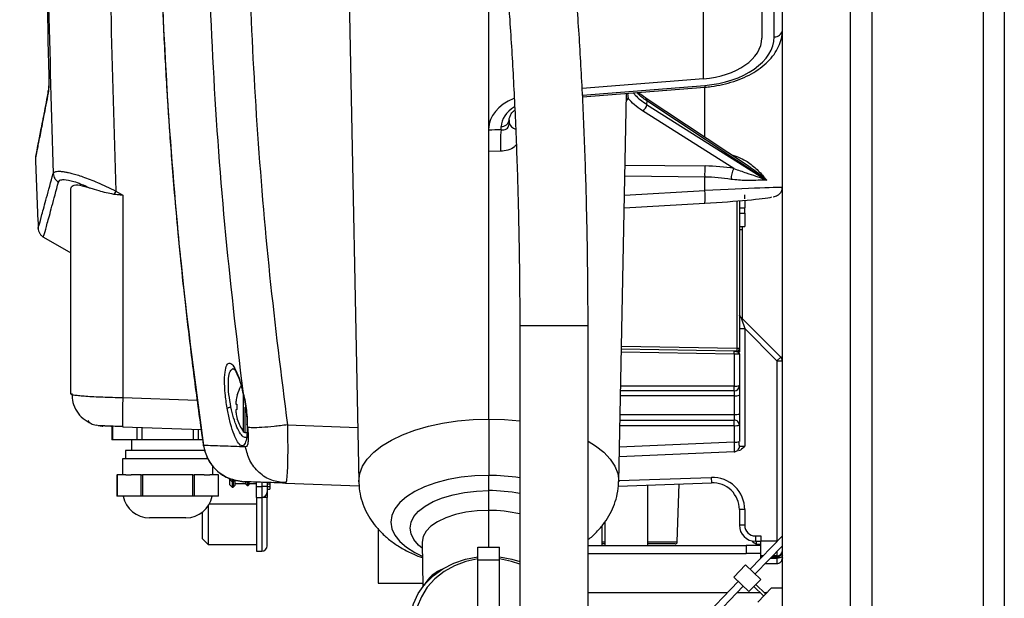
# Model space of a CAD drawing. Header units: inches. Extents: x 0.6 to 33.8, y 0 to 21.7.
# Tile 103 of 210: x 18 to 19.8, y 14.3 to 15.4. Entities that reach past the tile are written whole.
import ezdxf

# ---------------------------------------------------------------- set-up
doc = ezdxf.new("R2010")
doc.units = ezdxf.units.IN
doc.header["$MEASUREMENT"] = 0
doc.layers.add('FORMAT', color=7, linetype='Continuous')
doc.styles.add('SLDTEXTSTYLE3', font='TXT', dxfattribs={"width": 0.75})
doc.dimstyles.new('SLDDIMSTYLE0', dxfattribs={"dimtxt": 0.125, "dimasz": 0.13, "dimexe": 0, "dimexo": 0.0625, "dimgap": 0.03125, "dimtad": 0, "dimtih": 1, "dimtoh": 1, "dimdec": 1, "dimlfac": 4, "dimrnd": 1e-09, "dimzin": 12, "dimdsep": 46, "dimtxsty": 'SLDTEXTSTYLE3', "dimsah": 1, "dimcen": 0.09, "dimadec": 0, "dimazin": 3, "dimtfac": 1, "dimtdec": 1, "dimtofl": 0, "dimtmove": 0, "dimatfit": 3, "dimfxl": 1, "dimfrac": 2, "dimtolj": 1, "dimtzin": 12, "dimarcsym": 0})

# ---------------------------------------------------------------- blocks, each defined once
blk = doc.blocks.new('_D_4')
at = {"layer": 'FORMAT'}
for p, q in [((18.2277, 18.1795), (18.1896, 18.1795)), ((18.1896, 18.1795), (18.1896, 17.9811)), ((18.5048, 18.1795), (18.5429, 18.1795)), ((18.5429, 18.1795), (18.5429, 17.9811)), ((16.9337, 9.6125), (16.9337, 18.1245)), ((19.7988, 17.3901), (19.7988, 18.1245)), ((16.9337, 17.9995), (18.08, 17.9995)), ((19.7988, 17.9995), (18.6525, 17.9995)), ((18.1896, 17.9811), (18.2277, 17.9811)), ((18.5429, 17.9811), (18.5048, 17.9811))]:
    blk.add_line(p, q, dxfattribs=at)
for points in [[(16.9337, 17.9995), (17.0637, 17.9795), (17.0637, 18.0195)], [(19.7988, 17.9995), (19.6688, 18.0195), (19.6688, 17.9795)]]:
    blk.add_solid(points, dxfattribs=at)
at = {"layer": 'FORMAT', "char_height": 0.125, "attachment_point": 1, "style": 'SLDTEXTSTYLE3'}
for s, insert in [('291', (18.2277, 18.1422)), ('11.5', (18.2046, 17.9552))]:
    blk.add_mtext(s, dxfattribs=dict(at, insert=insert))

msp = doc.modelspace()

# ---------------------------------------------------------------- linework, layer by layer
at = {"color": 7, "linetype": 'Continuous'}
for p, q in [((19.5565, 17.3401), (19.5565, 4.5901)), ((19.7598, 17.3401), (19.7598, 4.5901)), ((19.7988, 17.3401), (19.7988, 4.5901)), ((19.3925, 4.9651), (19.3925, 16.9651)), ((19.5175, 4.9651), (19.5175, 16.9651)), ((18.855, 15.1729), (18.855, 15.882)), ((19.2484, 15.2628), (19.2484, 15.8925)), ((18.5965, 15.5666), (18.6172, 14.5251)), ((19.355, 15.3903), (19.355, 15.3373)), ((19.3777, 15.3399), (19.3777, 15.3913)), ((19.2484, 15.2628), (19.0261, 15.2452)), ((19.0267, 15.2332), (19.2504, 15.2509)), ((19.0269, 15.2299), (19.2508, 15.2477)), ((19.2504, 15.1563), (19.2504, 15.2476)), ((19.0929, 14.5251), (19.107, 15.2363)), ((19.1091, 15.2365), (19.1102, 15.2272)), ((19.3308, 15.103), (19.1417, 15.2284)), ((19.1443, 15.2229), (19.1441, 15.2162)), ((19.1441, 15.2162), (19.3634, 15.0776)), ((19.3634, 15.0776), (19.1443, 15.2229)), ((19.3039, 15.0986), (19.1363, 15.2046)), ((18.8777, 15.1694), (18.8777, 15.1755)), ((18.8925, 15.1879), (18.8925, 15.1822)), ((18.855, 15.169), (18.855, 15.1729)), ((18.0256, 15.1216), (18.0252, 15.1163)), ((18.8766, 15.1303), (18.855, 15.1298)), ((18.855, 14.6396), (18.855, 15.1298)), ((19.1044, 15.1047), (19.2509, 15.1033)), ((19.2504, 15.083), (19.104, 15.0844)), ((19.2504, 15.0582), (19.2504, 15.083)), ((19.3634, 15.0776), (19.3634, 15.0776)), ((18.0903, 14.686), (18.0903, 15.0619)), ((18.1724, 15.0574), (18.1687, 15.0513)), ((18.1724, 15.0574), (18.1853, 15.0497)), ((18.1853, 15.0497), (18.1853, 14.6792)), ((19.1033, 15.05), (19.2504, 15.0582)), ((19.3236, 15.043), (19.3236, 15.0507)), ((19.1029, 15.0269), (19.2504, 15.0352)), ((19.309, 15.0392), (19.309, 14.7691)), ((19.3138, 15.0396), (19.3138, 14.7694)), ((19.3236, 15.0404), (19.3236, 15.0269)), ((19.3138, 15.0269), (19.3236, 15.0269)), ((19.3138, 15.0172), (19.3236, 15.0172)), ((19.3236, 15.0172), (19.3236, 15.0269)), ((19.3236, 15.0172), (19.3236, 14.9922)), ((19.3138, 14.9922), (19.3236, 14.9922)), ((19.3138, 14.9868), (19.3187, 14.9868)), ((19.3187, 14.9922), (19.3187, 14.9868)), ((19.3187, 14.9868), (19.3187, 14.8244)), ((18.0401, 14.9731), (18.0903, 14.9441)), ((18.0903, 14.933), (18.0903, 14.933)), ((19.3167, 14.8264), (19.3896, 14.7534)), ((18.9118, 14.8108), (18.9118, 7.9279)), ((18.9753, 14.8108), (18.9118, 14.8108)), ((19.0368, 14.8108), (18.9753, 14.8108)), ((19.0368, 7.9279), (19.0368, 14.8108)), ((19.3138, 14.8055), (19.3236, 14.8055)), ((19.3236, 14.8055), (19.3236, 14.5906)), ((19.3236, 14.8055), (19.3827, 14.7465)), ((19.3044, 14.7587), (19.0976, 14.7623)), ((19.3043, 14.764), (19.0977, 14.7676)), ((19.309, 14.7691), (19.0978, 14.7728)), ((19.3044, 14.7587), (19.3044, 14.7002)), ((19.3138, 14.759), (19.3138, 14.7011)), ((19.3827, 14.7465), (19.3896, 14.7534)), ((19.3827, 14.7465), (19.3827, 14.4159)), ((19.3827, 14.7465), (19.3925, 14.7465)), ((18.4048, 14.6906), (18.4047, 14.6895)), ((19.304, 14.6914), (19.0962, 14.6914)), ((19.3044, 14.7002), (19.0964, 14.7002)), ((18.0903, 14.686), (18.0921, 14.685)), ((18.0921, 14.685), (18.0903, 14.686)), ((18.1853, 14.6792), (18.3212, 14.6745)), ((18.3948, 14.6838), (18.3948, 14.6842)), ((18.4058, 14.6843), (18.4058, 14.6168)), ((19.3044, 14.6825), (19.096, 14.6825)), ((19.3044, 14.6825), (19.3044, 14.6481)), ((19.3138, 14.6835), (19.3138, 14.6491)), ((18.3948, 14.6573), (18.3948, 14.6666)), ((18.4088, 14.6616), (18.4088, 14.6152)), ((18.4111, 14.6597), (18.4103, 14.66)), ((18.3948, 14.6397), (18.3948, 14.6402)), ((18.855, 14.6396), (18.855, 14.5366)), ((19.0951, 14.6379), (19.3041, 14.6379)), ((19.0953, 14.6481), (19.3044, 14.6481)), ((18.1367, 14.6294), (18.1473, 14.627)), ((18.1473, 14.627), (18.149, 14.6269)), ((18.1487, 14.6278), (18.1503, 14.6275)), ((18.1654, 14.6273), (18.1654, 14.602)), ((18.1666, 14.6272), (18.1666, 14.602)), ((18.185, 14.6275), (18.1853, 14.6257)), ((18.1853, 14.6257), (18.3286, 14.6206)), ((18.2116, 14.602), (18.2116, 14.6247)), ((18.2202, 14.6244), (18.2202, 14.602)), ((18.3146, 14.602), (18.3146, 14.6211)), ((18.3233, 14.6208), (18.3233, 14.602)), ((18.4129, 14.6287), (18.4125, 14.6306)), ((18.4129, 14.6287), (18.4135, 14.6247)), ((18.4865, 14.6291), (18.6152, 14.6246)), ((19.0949, 14.6278), (19.3044, 14.6278)), ((19.3044, 14.6278), (19.3044, 14.5976)), ((19.3138, 14.6287), (19.3138, 14.5986)), ((18.1666, 14.602), (18.1654, 14.602)), ((18.2116, 14.602), (18.1666, 14.602)), ((18.201, 14.602), (18.201, 14.5823)), ((18.2202, 14.602), (18.2116, 14.602)), ((18.3146, 14.602), (18.2202, 14.602)), ((18.3233, 14.602), (18.3146, 14.602)), ((18.3312, 14.602), (18.3233, 14.602)), ((18.4088, 14.6152), (18.4123, 14.6152)), ((18.4116, 14.6063), (18.4116, 14.606)), ((18.19, 14.5823), (18.19, 14.5672)), ((18.3365, 14.5823), (18.19, 14.5823)), ((19.3044, 14.5976), (19.0941, 14.5884)), ((19.3044, 14.5805), (19.3044, 14.5799)), ((19.3138, 14.5897), (19.3131, 14.5861)), ((18.1847, 14.5672), (18.1847, 14.5377)), ((18.3414, 14.5672), (18.1847, 14.5672)), ((19.3044, 14.5799), (19.0938, 14.5707)), ((18.3501, 14.5377), (18.3501, 14.5549)), ((18.1743, 14.5377), (18.1743, 14.4983)), ((18.1743, 14.5377), (18.1747, 14.5377)), ((18.1747, 14.5377), (18.1747, 14.4983)), ((18.1905, 14.5377), (18.1747, 14.5377)), ((18.1905, 14.5377), (18.2005, 14.5377)), ((18.2189, 14.5377), (18.2005, 14.5377)), ((18.2189, 14.4983), (18.2189, 14.5377)), ((18.2189, 14.5377), (18.2215, 14.5377)), ((18.2215, 14.5377), (18.2215, 14.4983)), ((18.3134, 14.5377), (18.2215, 14.5377)), ((18.3134, 14.4983), (18.3134, 14.5377)), ((18.3134, 14.5377), (18.316, 14.5377)), ((18.316, 14.5377), (18.316, 14.4983)), ((18.3343, 14.5377), (18.316, 14.5377)), ((18.3343, 14.5377), (18.3444, 14.5377)), ((18.3602, 14.5377), (18.3444, 14.5377)), ((18.3602, 14.4983), (18.3602, 14.5377)), ((18.3602, 14.5377), (18.3605, 14.5377)), ((18.3605, 14.4983), (18.3605, 14.5377)), ((18.3806, 14.5298), (18.3855, 14.5249)), ((18.3806, 14.5298), (18.3806, 14.5199)), ((18.3855, 14.5301), (18.3855, 14.5249)), ((18.3875, 14.5297), (18.3875, 14.5249)), ((18.3905, 14.5278), (18.3875, 14.5249)), ((18.3905, 14.5278), (18.3905, 14.518)), ((18.855, 14.5087), (18.855, 14.5366)), ((19.0929, 14.527), (19.2625, 14.5329)), ((19.2625, 14.5329), (19.2629, 14.5231)), ((18.3806, 14.5199), (18.3855, 14.515)), ((18.3855, 14.5249), (18.3875, 14.5249)), ((18.3855, 14.5249), (18.3855, 14.515)), ((18.3855, 14.515), (18.3875, 14.515)), ((18.3875, 14.5249), (18.3875, 14.515)), ((18.3905, 14.518), (18.3875, 14.515)), ((18.4101, 14.5209), (18.3905, 14.5209)), ((18.4062, 14.5251), (18.4062, 14.5256)), ((18.4062, 14.5251), (18.4075, 14.5251)), ((18.4101, 14.5255), (18.4101, 14.5209)), ((18.4131, 14.518), (18.4101, 14.5209)), ((18.4131, 14.5254), (18.4131, 14.518)), ((18.4131, 14.518), (18.4149, 14.518)), ((18.4149, 14.518), (18.4149, 14.5253)), ((18.416, 14.5191), (18.4149, 14.518)), ((18.416, 14.5253), (18.416, 14.5191)), ((18.4298, 14.5209), (18.416, 14.5209)), ((18.4298, 14.516), (18.4298, 14.5248)), ((18.4298, 14.516), (18.4397, 14.516)), ((18.4298, 14.4963), (18.4298, 14.516)), ((18.4397, 14.5245), (18.4397, 14.516)), ((18.4397, 14.516), (18.4397, 14.4963)), ((18.4495, 14.516), (18.4397, 14.516)), ((18.4495, 14.5244), (18.4544, 14.5244)), ((18.4495, 14.5242), (18.4495, 14.516)), ((18.4495, 14.5212), (18.4544, 14.5212)), ((18.4495, 14.516), (18.4495, 14.5062)), ((18.4495, 14.516), (18.4544, 14.516)), ((18.4495, 14.5111), (18.4544, 14.5111)), ((18.4544, 14.5244), (18.4544, 14.5212)), ((18.4544, 14.5212), (18.4544, 14.516)), ((18.4544, 14.516), (18.4544, 14.5111)), ((18.4694, 14.5241), (18.4839, 14.5241)), ((18.483, 14.5225), (18.4705, 14.5251)), ((18.4766, 14.5233), (18.4833, 14.523)), ((18.4838, 14.524), (18.483, 14.5225)), ((18.483, 14.5225), (18.6178, 14.5177)), ((18.855, 14.4726), (18.855, 14.5087)), ((19.0921, 14.5171), (19.2629, 14.5231)), ((19.1465, 14.4085), (19.1465, 14.519)), ((19.2002, 14.4148), (19.2039, 14.521)), ((18.1747, 14.4983), (18.1743, 14.4983)), ((18.2189, 14.4983), (18.1747, 14.4983)), ((18.2215, 14.4983), (18.2189, 14.4983)), ((18.3134, 14.4983), (18.2215, 14.4983)), ((18.316, 14.4983), (18.3134, 14.4983)), ((18.3602, 14.4983), (18.316, 14.4983)), ((18.3605, 14.4983), (18.3602, 14.4983)), ((18.4298, 14.4963), (18.4397, 14.4963)), ((18.4298, 14.4963), (18.4298, 14.3979)), ((18.4495, 14.4963), (18.4397, 14.4963)), ((18.4397, 14.4963), (18.4397, 14.3979)), ((18.4495, 14.5062), (18.4495, 14.4963)), ((18.4495, 14.4077), (18.4495, 14.4963)), ((18.3417, 14.4807), (18.3417, 14.4102)), ((18.4298, 14.484), (18.3438, 14.484)), ((18.855, 14.4053), (18.855, 14.4726)), ((19.3138, 14.4739), (19.3138, 14.4454)), ((19.3236, 14.4739), (19.3138, 14.4739)), ((19.3236, 14.4739), (19.3236, 14.4454)), ((18.3009, 14.4589), (18.234, 14.4589)), ((18.3314, 14.4205), (18.3314, 14.4695)), ((18.6524, 14.4388), (18.6524, 14.3391)), ((19.0628, 14.4085), (19.0628, 14.445)), ((19.0677, 14.4511), (19.0677, 14.4085)), ((19.3236, 14.4454), (19.3138, 14.4454)), ((18.3314, 14.4205), (18.3417, 14.4102)), ((19.3336, 14.3647), (19.3925, 14.4258)), ((19.3433, 14.4257), (19.3532, 14.4257)), ((19.3433, 14.4257), (19.3433, 14.4159)), ((19.3532, 14.4257), (19.3532, 14.4159)), ((18.3417, 14.4102), (18.4298, 14.4102)), ((18.733, 14.4139), (18.7346, 14.3324)), ((18.835, 14.4053), (18.875, 14.4053)), ((18.835, 14.3818), (18.835, 14.4053)), ((18.875, 14.3818), (18.875, 14.4053)), ((19.0368, 14.4085), (19.3262, 14.4085)), ((19.0628, 14.4148), (19.0677, 14.4148)), ((19.0677, 14.411), (19.0628, 14.411)), ((19.1465, 14.4148), (19.2002, 14.4148)), ((19.1962, 14.411), (19.1465, 14.411)), ((19.3262, 14.4085), (19.3262, 14.3938)), ((19.3532, 14.4085), (19.3262, 14.4085)), ((19.3426, 14.356), (19.3925, 14.4078)), ((19.3433, 14.4159), (19.3532, 14.4159)), ((19.3454, 14.4105), (19.3454, 14.4159)), ((19.3454, 14.4105), (19.3532, 14.4105)), ((19.3827, 14.4159), (19.3532, 14.4159)), ((19.3532, 14.3895), (19.3532, 14.4159)), ((18.4298, 14.3979), (18.4397, 14.3979)), ((19.0368, 14.3938), (19.3262, 14.3938)), ((19.3532, 14.3938), (19.3262, 14.3938)), ((19.3532, 14.3875), (19.3532, 14.3895)), ((19.3576, 14.3895), (19.3532, 14.3895)), ((19.3532, 14.3875), (19.3556, 14.3875)), ((19.3532, 14.385), (19.3532, 14.3875)), ((19.3705, 14.3849), (19.3827, 14.3849)), ((19.3729, 14.3875), (19.3827, 14.3875)), ((19.3827, 14.3895), (19.375, 14.3895)), ((19.3827, 14.3976), (19.3827, 14.3895)), ((19.3827, 14.3895), (19.3827, 14.3875)), ((19.3827, 14.3875), (19.3827, 14.3849)), ((19.3827, 14.3849), (19.3827, 14.3751)), ((18.835, 14.3818), (18.875, 14.3818)), ((18.835, 14.1046), (18.835, 14.3818)), ((18.875, 14.1046), (18.875, 14.3818)), ((19.3035, 14.3504), (19.3252, 14.3729)), ((19.3252, 14.3729), (19.3529, 14.3462)), ((19.361, 14.3751), (19.3827, 14.3751)), ((19.3312, 14.3237), (19.3035, 14.3504)), ((19.3529, 14.3462), (19.3312, 14.3237)), ((18.6524, 14.3391), (18.7345, 14.3391)), ((19.2134, 14.24), (19.3119, 14.3422)), ((19.2224, 14.2313), (19.3209, 14.3335)), ((19.3583, 14.3158), (19.3403, 14.3331)), ((19.3618, 14.3194), (19.3438, 14.3367)), ((19.3475, 14.3046), (19.3725, 14.3305)), ((19.3725, 14.3305), (19.3925, 14.3305)), ((19.0368, 14.3219), (19.2924, 14.3219)), ((19.3097, 14.3219), (19.3519, 14.3219)), ((19.3591, 14.3219), (19.3636, 14.3219)), ((19.3636, 14.3219), (19.3636, 14.3213)), ((19.3642, 14.3219), (19.3636, 14.3219))]:
    msp.add_line(p, q, dxfattribs=at)
at = {"color": 7, "linetype": 'Continuous', "flags": 128}
for points in [[(18.0488, 15.2375), (18.0489, 15.2401), (18.0491, 15.242)], [(19.1102, 15.2272), (19.1075, 15.2273), (19.1068, 15.2273)], [(18.6172, 14.5251), (18.6172, 14.5263), (18.6189, 14.54), (18.6241, 14.5534), (18.6327, 14.5665), (18.6445, 14.579), (18.6593, 14.5907), (18.6771, 14.6014), (18.6974, 14.6111), (18.72, 14.6195), (18.7446, 14.6266), (18.7707, 14.6322), (18.7981, 14.6363), (18.8264, 14.6388), (18.855, 14.6396)], [(18.855, 14.6396), (18.8837, 14.6388), (18.9118, 14.6363)], [(18.1473, 14.6276), (18.1475, 14.6277), (18.1485, 14.6281)], [(19.0368, 14.5994), (19.0507, 14.5907), (19.0656, 14.579), (19.0774, 14.5665), (19.0859, 14.5534), (19.0911, 14.54), (19.0929, 14.5263), (19.0929, 14.5251)], [(18.3329, 14.5915), (18.3324, 14.5921), (18.3325, 14.5922)], [(18.855, 14.5366), (18.8295, 14.5357), (18.8046, 14.5331), (18.7806, 14.5288), (18.7582, 14.523), (18.7377, 14.5157), (18.7197, 14.5071), (18.7044, 14.4973), (18.6921, 14.4867), (18.6832, 14.4752), (18.6777, 14.4633), (18.6759, 14.4512), (18.6777, 14.439), (18.6832, 14.4271), (18.6921, 14.4157), (18.7044, 14.405), (18.7197, 14.3953), (18.7335, 14.3885)], [(18.7332, 14.4036), (18.7268, 14.409), (18.7181, 14.4189), (18.7129, 14.4294), (18.7111, 14.4401), (18.7129, 14.4509), (18.7181, 14.4613), (18.7268, 14.4713), (18.7386, 14.4805), (18.7533, 14.4886), (18.7704, 14.4956), (18.7897, 14.5013), (18.8106, 14.5054), (18.8325, 14.5079), (18.855, 14.5087)], [(18.855, 14.4726), (18.8338, 14.4717), (18.8133, 14.4691), (18.794, 14.4648), (18.7766, 14.459), (18.7615, 14.4518), (18.7493, 14.4435), (18.7403, 14.4343), (18.7348, 14.4245), (18.733, 14.4144), (18.733, 14.4139)], [(18.835, 14.1351), (18.8125, 14.1395), (18.7911, 14.147), (18.7713, 14.1573), (18.7536, 14.1703), (18.7384, 14.1856), (18.7262, 14.2028), (18.7173, 14.2215), (18.7119, 14.2412), (18.71, 14.2614), (18.7119, 14.2816), (18.7173, 14.3013), (18.7262, 14.32), (18.7384, 14.3372), (18.7536, 14.3524), (18.7713, 14.3654), (18.7911, 14.3758), (18.8125, 14.3832), (18.835, 14.3876)], [(18.835, 14.3835), (18.8131, 14.3789), (18.7923, 14.3712), (18.7733, 14.3606), (18.7565, 14.3473), (18.7425, 14.3317), (18.7317, 14.3143), (18.7243, 14.2956), (18.7205, 14.2761), (18.7205, 14.2562), (18.7243, 14.2367), (18.7317, 14.2179), (18.7425, 14.2006), (18.7565, 14.185), (18.7733, 14.1717), (18.7923, 14.1611), (18.8131, 14.1533), (18.835, 14.1488)], [(18.875, 14.3876), (18.8975, 14.3832), (18.9119, 14.3786)], [(18.9118, 14.3738), (18.897, 14.3789), (18.875, 14.3835)], [(19.3925, 14.3898), (19.3923, 14.3889), (19.3918, 14.3879), (19.3909, 14.3871), (19.3896, 14.3863), (19.3882, 14.3857), (19.3865, 14.3853), (19.3846, 14.385), (19.3827, 14.3849)], [(19.3925, 14.3853), (19.3923, 14.3834), (19.3923, 14.3834)]]:
    msp.add_lwpolyline(points, dxfattribs=at)
at = {"color": 7, "linetype": 'Continuous'}
for centre, radius, start, end in [((19.3785, 15.354), 0.0141, 266.6502, 353.0106), ((19.267, 15.2514), 0.0166, 181.7165, 192.929), ((19.1313, 15.2165), 0.0129, 292.8009, 358.8853), ((19.138, 15.2233), 0.00629, 355.8275, 53.3156), ((18.8785, 15.1896), 0.0141, 266.6502, 353.0106), ((18.9075, 15.1861), 0.0155, 194.5672, 257.9764), ((19.1416, 15.1425), 0.2653, 174.1765, 182.6228), ((37.6966, 15.8497), 19.685, 182.13391, 182.50509), ((19.4496, 15.088), 0.1993, 175.6012, 181.4493), ((19.3331, 15.0801), 0.0345, 147.6264, 182.2016), ((19.1809, 15.0465), 0.0705, 350.7378, 9.5525), ((19.3827, 14.7465), 0.00984, 0, 45), ((18.4703, 14.662), 0.0787, 151.7989, 163.561), ((19.304, 14.7011), 0.00978, 270.0263, 359.6221), ((19.2334, 14.6987), 0.071, 354.1022, 1.2304), ((19.3066, 14.7265), 0.0264, 265.0865, 285.6896), ((18.4566, 14.6658), 0.0646, 173.8095, 177.3446), ((18.4706, 14.662), 0.0788, 164.0162, 172.1887), ((19.3066, 14.7085), 0.026, 265.0065, 285.9601), ((18.4072, 14.6703), 0.0151, 185.697, 192.901), ((18.4072, 14.6536), 0.0151, 167.099, 174.303), ((18.4566, 14.6581), 0.0646, 182.6554, 186.1905), ((18.4002, 14.7128), 0.0465, 260.4123, 263.2951), ((18.4002, 14.6111), 0.0465, 96.7049, 99.5877), ((18.4706, 14.6619), 0.0788, 187.8113, 195.9838), ((18.4703, 14.662), 0.0787, 196.439, 215.0331), ((19.1896, 14.6297), 0.1148, 359.0364, 4.1297), ((19.3066, 14.6733), 0.0253, 264.8607, 286.4525), ((18.4088, 14.6189), 0.00364, 215.0331, 270), ((19.3066, 14.6525), 0.0249, 264.781, 286.7228), ((19.3066, 14.6218), 0.0243, 264.655, 287.1515), ((18.8557, 14.1767), 0.3598, 81.0291, 90.1045), ((19.2646, 14.4739), 0.0591, 0, 92), ((18.8559, 14.225), 0.2837, 78.6364, 90.1738), ((19.2646, 14.4739), 0.0492, 0, 92), ((18.234, 14.5081), 0.0492, 191.537, 270), ((18.3009, 14.5081), 0.0492, 270, 348.463), ((18.4397, 14.5062), 0.00984, 270, 0), ((18.8561, 14.2373), 0.2353, 76.3169, 90.2707), ((19.3433, 14.4454), 0.0295, 180, 270), ((19.3433, 14.4454), 0.0197, 180, 270), ((18.4397, 14.4077), 0.00984, 270, 0), ((19.1962, 14.4149), 0.00394, 270, 358), ((19.3771, 14.4651), 0.0632, 230.0773, 239.8802), ((19.3832, 14.3989), 0.00936, 266.9701, 356.6102), ((19.3827, 14.3973), 0.00984, 270, 0.0005), ((19.3827, 14.3849), 0.00984, 333.9549, 0.0004), ((18.7951, 14.3038), 0.0661, 110.9257, 151.3457)]:
    msp.add_arc(centre, radius, start, end, dxfattribs=at)
for centre, major_axis, ratio, start_param, end_param in [((19.2425, 15.3321), (0.1124, 0.0085), 0.616974, 4.718186, 6.236623), ((19.2434, 15.3336), (0.1342, 0.0101), 0.616974, 4.718186, 6.236623), ((18.955, 15.1776), (0.0999, 0.0075), 0.616974, 2.095274, 3.09503), ((18.9559, 15.1791), (0.078, 0.0059), 0.616974, 2.27748, 3.09503), ((18.8549, 15.2608), (0.2672, 0.0053), 0.476471, 5.933501, 5.97457), ((18.8537, 14.9968), (0.2777, 0.021), 0.616977, 1.437529, 1.519275), ((19.2423, 15.0247), (0.165, 0.0033), 0.476471, 1.17849, 1.508977), ((19.2425, 15.0115), (0.15, 0.0033), 0.476441, 1.177545, 1.508032), ((19.2425, 15.0569), (0.15, 0.0072), 0.006729, 6.282862, 7.801298), ((19.2434, 15.0413), (0.1344, 0.0072), 0.047754, 4.762181, 6.018797)]:
    msp.add_ellipse(centre, major_axis=major_axis, ratio=ratio, start_param=start_param, end_param=end_param, dxfattribs=at)
for points, knots in [([(18.0629, 16.7228), (18.059, 16.614), (18.0512, 16.3963), (18.0456, 16.0693), (18.0445, 15.7424), (18.0481, 15.4156), (18.0546, 15.1981), (18.0578, 15.0894)], [0, 0, 0, 0, 0.200085, 0.400109, 0.600172, 0.800151, 1, 1, 1, 1]), ([(18.1763, 16.7193), (18.1724, 16.6086), (18.1645, 16.3872), (18.159, 16.0545), (18.1583, 15.7218), (18.1622, 15.3893), (18.169, 15.168), (18.1724, 15.0574)], [0, 0, 0, 0, 0.200012, 0.400051, 0.60013, 0.800107, 1, 1, 1, 1]), ([(18.308, 16.6799), (18.2972, 16.5808), (18.2756, 16.3825), (18.2573, 16.0835), (18.2495, 15.7839), (18.253, 15.4843), (18.268, 15.1852), (18.2934, 14.8872), (18.3197, 14.69), (18.3329, 14.5915)], [0, 0, 0, 0, 0.1427862, 0.285746, 0.4285496, 0.5715103, 0.7142685, 0.8573516, 1, 1, 1, 1]), ([(18.0569, 16.6215), (18.0533, 16.5089), (18.0462, 16.2836), (18.0422, 15.9453), (18.0425, 15.607), (18.0472, 15.3819), (18.0496, 15.2692)], [0, 0, 0, 0, 0.249968, 0.500116, 0.749966, 1, 1, 1, 1]), ([(18.3756, 16.5325), (18.3669, 16.4304), (18.3496, 16.2261), (18.3381, 15.9184), (18.337, 15.6104), (18.3478, 15.3027), (18.3691, 14.9956), (18.3929, 14.7922), (18.4048, 14.6906)], [0, 0, 0, 0, 0.166626, 0.333316, 0.499887, 0.666544, 0.8333, 1, 1, 1, 1]), ([(18.4464, 16.4927), (18.4403, 16.4233), (18.4261, 16.2621), (18.4146, 16.0082), (18.4102, 15.7315), (18.4151, 15.4549), (18.4294, 15.1786), (18.4521, 14.903), (18.475, 14.7204), (18.4865, 14.6291)], [0, 0, 0, 0, 0.11192, 0.259942, 0.407852, 0.555797, 0.703739, 0.851864, 1, 1, 1, 1]), ([(18.2516, 15.7689), (18.2513, 15.7349), (18.2507, 15.6612), (18.2527, 15.5479), (18.2562, 15.4304), (18.2613, 15.3176), (18.2664, 15.2305), (18.2709, 15.1643), (18.2747, 15.1125), (18.2797, 15.0506), (18.2862, 14.9785), (18.2944, 14.8962), (18.3047, 14.8038), (18.3172, 14.7012), (18.3273, 14.6297), (18.3325, 14.5922)], [0, 0, 0, 0, 0.0861022, 0.1869052, 0.2876864, 0.384312, 0.4736975, 0.5091997, 0.5530032, 0.6055775, 0.6669229, 0.7370397, 0.8159266, 0.9035814, 1, 1, 1, 1]), ([(19.0368, 14.8108), (19.0368, 14.8219), (19.0368, 14.8538), (19.0364, 14.9066), (19.0355, 14.9691), (19.0342, 15.0312), (19.0325, 15.0927), (19.0303, 15.1536), (19.0278, 15.2137), (19.0248, 15.2728), (19.0214, 15.3307), (19.0183, 15.3783), (19.0162, 15.4062), (19.0155, 15.4157)], [0, 0, 0, 0, 0.052381, 0.151929, 0.251487, 0.351054, 0.450635, 0.550234, 0.649859, 0.749515, 0.849211, 0.948955, 1, 1, 1, 1]), ([(18.8909, 15.4063), (18.8916, 15.3968), (18.8936, 15.3692), (18.8967, 15.3223), (18.9, 15.2655), (18.9029, 15.2075), (18.9054, 15.1484), (18.9075, 15.0885), (18.9092, 15.0279), (18.9105, 14.9667), (18.9114, 14.905), (18.9118, 14.853), (18.9118, 14.8216), (18.9118, 14.8108)], [0, 0, 0, 0, 0.052366, 0.151703, 0.251097, 0.350547, 0.450045, 0.54958, 0.649145, 0.748733, 0.848339, 0.947957, 1, 1, 1, 1]), ([(19.2508, 15.2477), (19.2546, 15.248), (19.2655, 15.2491), (19.2834, 15.2523), (19.3037, 15.2579), (19.3229, 15.2653), (19.3405, 15.2745), (19.3561, 15.2853), (19.3695, 15.2975), (19.3801, 15.311), (19.3876, 15.3254), (19.3919, 15.3393), (19.3923, 15.3483), (19.3925, 15.3523)], [0, 0, 0, 0, 0.050949, 0.146895, 0.243251, 0.340127, 0.437621, 0.535751, 0.63437, 0.732867, 0.830223, 0.925417, 1, 1, 1, 1]), ([(18.0496, 15.2692), (18.0497, 15.266), (18.0498, 15.2589), (18.0497, 15.2492), (18.0494, 15.2415), (18.049, 15.2388), (18.0488, 15.2375)], [0, 0, 0, 0, 0.230813, 0.495563, 0.761295, 1, 1, 1, 1]), ([(18.0497, 15.2651), (18.0497, 15.2633), (18.0497, 15.2598), (18.0497, 15.255), (18.0496, 15.2508), (18.0495, 15.2472), (18.0493, 15.2436), (18.0492, 15.2426), (18.0491, 15.242)], [0, 0, 0, 0, 0.151498, 0.294966, 0.438745, 0.582007, 0.723878, 1, 1, 1, 1]), ([(18.0488, 15.2375), (18.0459, 15.2224), (18.04, 15.1922), (18.0335, 15.1588), (18.0287, 15.1346), (18.0257, 15.1195), (18.0254, 15.1176), (18.0252, 15.1167)], [0, 0, 0, 0, 0.2008751, 0.4010934, 0.6009681, 0.8005694, 1, 1, 1, 1]), ([(18.0492, 15.2421), (18.0462, 15.227), (18.0404, 15.197), (18.0339, 15.1637), (18.0291, 15.1395), (18.0262, 15.1244), (18.0258, 15.1226), (18.0256, 15.1217)], [0, 0, 0, 0, 0.200333, 0.4006795, 0.601012, 0.8013455, 1, 1, 1, 1]), ([(19.1199, 15.2373), (19.121, 15.2359), (19.1266, 15.2283), (19.1363, 15.2217), (19.1441, 15.2162)], [0, 0, 0, 0, 0.1812794, 1, 1, 1, 1]), ([(19.1443, 15.2229), (19.1381, 15.227), (19.1311, 15.2318), (19.1268, 15.2371), (19.1262, 15.2378)], [0, 0, 0, 0, 0.870785, 1, 1, 1, 1]), ([(19.1418, 15.2284), (19.1373, 15.2313), (19.1326, 15.2345), (19.1293, 15.2378), (19.1291, 15.238)], [0, 0, 0, 0, 0.939403, 1, 1, 1, 1]), ([(19.1363, 15.2046), (19.1311, 15.2081), (19.1207, 15.2152), (19.1137, 15.2232), (19.1102, 15.2272)], [0, 0, 0, 0, 0.4951388, 1, 1, 1, 1]), ([(18.8925, 15.1879), (18.8926, 15.1887), (18.8927, 15.1911), (18.8943, 15.1957), (18.8977, 15.2011), (18.9015, 15.2044), (18.9029, 15.2056)], [0, 0, 0, 0, 0.163139, 0.497543, 0.809439, 1, 1, 1, 1]), ([(18.8777, 15.1694), (18.8795, 15.1693), (18.8829, 15.1693), (18.8875, 15.171), (18.8907, 15.1742), (18.8919, 15.1773), (18.8924, 15.18), (18.8925, 15.1812), (18.8925, 15.1822)], [0, 0, 0, 0, 0.221357, 0.440082, 0.655205, 0.842228, 0.873566, 1, 1, 1, 1]), ([(18.855, 15.1298), (18.855, 15.1331), (18.855, 15.1396), (18.855, 15.1505), (18.855, 15.1604), (18.855, 15.1663), (18.855, 15.1687), (18.855, 15.169)], [0, 0, 0, 0, 0.242651, 0.48531, 0.727756, 0.969814, 1, 1, 1, 1]), ([(18.9056, 15.1426), (18.9045, 15.1412), (18.9008, 15.1366), (18.8907, 15.1317), (18.8813, 15.1308), (18.8766, 15.1303)], [0, 0, 0, 0, 0.170956, 0.5915, 1, 1, 1, 1]), ([(19.2986, 15.1243), (19.3078, 15.121), (19.3247, 15.1151), (19.3445, 15.099), (19.3563, 15.0865), (19.3622, 15.0791), (19.3633, 15.0776), (19.3634, 15.0776)], [0, 0, 0, 0, 0.352901, 0.63988, 0.927314, 0.997217, 1, 1, 1, 1]), ([(18.0303, 14.9893), (18.0303, 14.9893), (18.0298, 14.9872), (18.0317, 14.9944), (18.0367, 15.0122), (18.0452, 15.0432), (18.0536, 15.074), (18.0578, 15.0894)], [0, 0, 0, 0, 0.000019, 0.249824, 0.499704, 0.749705, 1, 1, 1, 1]), ([(18.0578, 15.0894), (18.0581, 15.09), (18.0586, 15.091), (18.0602, 15.0922), (18.0625, 15.0931), (18.066, 15.0937), (18.071, 15.0937), (18.0772, 15.093), (18.0842, 15.0917), (18.0922, 15.0898), (18.1015, 15.0871), (18.1168, 15.0821), (18.135, 15.0749), (18.1554, 15.0658), (18.1666, 15.0603), (18.1724, 15.0574)], [0, 0, 0, 0, 0.050008, 0.098943, 0.146666, 0.207551, 0.273415, 0.344765, 0.407245, 0.470528, 0.543062, 0.618017, 0.792275, 0.891485, 1, 1, 1, 1]), ([(18.0578, 15.0894), (18.0581, 15.0878), (18.0585, 15.0846), (18.0606, 15.0802), (18.0637, 15.0764), (18.0663, 15.0746), (18.0676, 15.0738)], [0, 0, 0, 0, 0.252115, 0.508048, 0.759769, 1, 1, 1, 1]), ([(19.3039, 15.0986), (19.3116, 15.0959), (19.3319, 15.0887), (19.3507, 15.0826), (19.362, 15.0781), (19.3633, 15.0776), (19.3634, 15.0776)], [0, 0, 0, 0, 0.347694, 0.926493, 0.997105, 1, 1, 1, 1]), ([(19.3634, 15.0776), (19.3633, 15.0776), (19.362, 15.0788), (19.352, 15.0877), (19.3406, 15.0957), (19.3306, 15.1027)], [0, 0, 0, 0, 0.004991, 0.126715, 1, 1, 1, 1]), ([(18.0402, 14.9731), (18.0402, 14.9731), (18.0396, 14.971), (18.0416, 14.9782), (18.0465, 14.9961), (18.055, 15.0272), (18.0634, 15.0582), (18.0676, 15.0738)], [0, 0, 0, 0, 0.000001, 0.249509, 0.499661, 0.748844, 1, 1, 1, 1]), ([(18.0676, 15.0738), (18.0683, 15.075), (18.0698, 15.0778), (18.0782, 15.0791), (18.0922, 15.0763), (18.1091, 15.0704), (18.12, 15.0655), (18.1258, 15.0628)], [0, 0, 0, 0, 0.164843, 0.372497, 0.642463, 0.808247, 1, 1, 1, 1]), ([(18.0903, 15.0619), (18.091, 15.0642), (18.0926, 15.0686), (18.1052, 15.0692), (18.1189, 15.0649), (18.1258, 15.0628)], [0, 0, 0, 0, 0.333797, 0.668701, 1, 1, 1, 1]), ([(19.3634, 15.0776), (19.3633, 15.0776), (19.3622, 15.0775), (19.3563, 15.0775), (19.3445, 15.077), (19.3247, 15.0761), (19.3078, 15.0778), (19.2986, 15.0787)], [0, 0, 0, 0, 0.002783, 0.072686, 0.36012, 0.647099, 1, 1, 1, 1]), ([(18.1687, 15.0513), (18.1594, 15.0532), (18.1438, 15.0565), (18.131, 15.061), (18.1258, 15.0628)], [0, 0, 0, 0, 0.592325, 1, 1, 1, 1]), ([(18.1853, 15.0497), (18.1824, 15.0499), (18.1769, 15.0504), (18.1714, 15.051), (18.1687, 15.0513)], [0, 0, 0, 0, 0.5061277, 1, 1, 1, 1]), ([(19.3759, 15.047), (19.3773, 15.0473), (19.3797, 15.0479), (19.3831, 15.0492), (19.3869, 15.0515), (19.3906, 15.0557), (19.3924, 15.0603), (19.3925, 15.0632), (19.3925, 15.0641)], [0, 0, 0, 0, 0.310562, 0.524183, 0.675798, 0.807467, 0.945545, 1, 1, 1, 1]), ([(18.0303, 14.9894), (18.0305, 14.9877), (18.0309, 14.9844), (18.033, 14.9798), (18.0361, 14.9758), (18.0389, 14.9739), (18.0403, 14.973)], [0, 0, 0, 0, 0.24593, 0.499998, 0.754066, 1, 1, 1, 1]), ([(19.3167, 14.8263), (19.3161, 14.827), (19.3152, 14.828), (19.3145, 14.8289), (19.3141, 14.8293), (19.3139, 14.8292), (19.3138, 14.8288), (19.3138, 14.8281), (19.3138, 14.8279)], [0, 0, 0, 0, 0.259706, 0.400388, 0.548439, 0.704222, 0.86843, 1, 1, 1, 1]), ([(19.3167, 14.8264), (19.3167, 14.8264), (19.3167, 14.8263), (19.3168, 14.8259), (19.3172, 14.8247), (19.318, 14.8226), (19.32, 14.8164), (19.322, 14.8104), (19.3236, 14.8055)], [0, 0, 0, 0, 0.037248, 0.07599, 0.167138, 0.27517, 0.409986, 1, 1, 1, 1]), ([(19.3044, 14.7587), (19.3044, 14.759), (19.3044, 14.7597), (19.3044, 14.7611), (19.3044, 14.7625), (19.3043, 14.7635), (19.3043, 14.7639), (19.3043, 14.764), (19.3043, 14.764)], [0, 0, 0, 0, 0.1341787, 0.264002, 0.5, 0.735998, 0.8658213, 1, 1, 1, 1]), ([(19.309, 14.7639), (19.3089, 14.7639), (19.3088, 14.7639), (19.3077, 14.7639), (19.3061, 14.764), (19.3049, 14.764), (19.3043, 14.764)], [0, 0, 0, 0, 0.246957, 0.500888, 0.754399, 1, 1, 1, 1]), ([(19.3091, 14.7634), (19.3088, 14.7635), (19.3081, 14.7635), (19.3069, 14.7635), (19.3056, 14.7635), (19.3047, 14.7635), (19.3043, 14.7635)], [0, 0, 0, 0, 0.250218, 0.500337, 0.750302, 1, 1, 1, 1]), ([(19.3086, 14.7639), (19.3088, 14.7639), (19.3092, 14.7638), (19.3091, 14.7635), (19.3086, 14.763), (19.3079, 14.7626), (19.3075, 14.7623)], [0, 0, 0, 0, 0.22522, 0.468481, 0.727785, 1, 1, 1, 1]), ([(19.3089, 14.7643), (19.3092, 14.7643), (19.3099, 14.7643), (19.3108, 14.764), (19.3117, 14.7636), (19.3122, 14.7632), (19.3124, 14.763)], [0, 0, 0, 0, 0.233047, 0.48004, 0.737293, 1, 1, 1, 1]), ([(19.309, 14.7691), (19.309, 14.7688), (19.309, 14.7681), (19.309, 14.7668), (19.309, 14.7654), (19.309, 14.7644), (19.309, 14.764), (19.309, 14.7639), (19.309, 14.7639)], [0, 0, 0, 0, 0.127822, 0.254512, 0.496524, 0.74035, 0.868343, 1, 1, 1, 1]), ([(19.3108, 14.7652), (19.3114, 14.7644), (19.3123, 14.7632), (19.3131, 14.7617), (19.3133, 14.7611), (19.3135, 14.7608)], [0, 0, 0, 0, 0.465471, 0.723231, 1, 1, 1, 1]), ([(19.3109, 14.7606), (19.3112, 14.761), (19.3118, 14.7615), (19.312, 14.7623), (19.3119, 14.7629), (19.3113, 14.7633), (19.311, 14.7634)], [0, 0, 0, 0, 0.271694, 0.527681, 0.769683, 1, 1, 1, 1]), ([(19.3131, 14.7585), (19.3131, 14.7588), (19.3131, 14.7595), (19.3129, 14.7606), (19.3125, 14.7615), (19.3121, 14.762), (19.3119, 14.7623)], [0, 0, 0, 0, 0.267732, 0.526887, 0.772179, 1, 1, 1, 1]), ([(19.3138, 14.7597), (19.3138, 14.7603), (19.3138, 14.7613), (19.3135, 14.7632), (19.3131, 14.765), (19.3126, 14.7661), (19.3124, 14.7666)], [0, 0, 0, 0, 0.276562, 0.535084, 0.775848, 1, 1, 1, 1]), ([(19.3135, 14.7633), (19.3135, 14.7637), (19.3135, 14.7645), (19.3135, 14.7661), (19.3135, 14.7677), (19.3135, 14.7688), (19.3135, 14.7693)], [0, 0, 0, 0, 0.25024, 0.500407, 0.750362, 1, 1, 1, 1]), ([(19.3138, 14.7694), (19.3138, 14.768), (19.3138, 14.7661), (19.3138, 14.7641), (19.3138, 14.7634), (19.3138, 14.7632)], [0, 0, 0, 0, 0.599954, 0.908361, 1, 1, 1, 1]), ([(18.3762, 14.6598), (18.3749, 14.6688), (18.3722, 14.6868), (18.3711, 14.7118), (18.3726, 14.731), (18.3767, 14.742), (18.3829, 14.7432), (18.3903, 14.734), (18.3981, 14.7162), (18.4026, 14.6991), (18.4048, 14.6906)], [0, 0, 0, 0, 0.12146, 0.241505, 0.361473, 0.484412, 0.611585, 0.741474, 0.87173, 1, 1, 1, 1]), ([(19.3138, 14.759), (19.3137, 14.7589), (19.3134, 14.7588), (19.3112, 14.7587), (19.3081, 14.7586), (19.3056, 14.7587), (19.3044, 14.7587)], [0, 0, 0, 0, 0.246586, 0.500418, 0.761938, 1, 1, 1, 1]), ([(18.3831, 14.662), (18.3818, 14.6697), (18.3791, 14.685), (18.378, 14.7064), (18.3795, 14.7229), (18.3837, 14.7311), (18.3875, 14.7333), (18.3899, 14.7307), (18.3899, 14.7306)], [0, 0, 0, 0, 0.199359, 0.394888, 0.590523, 0.791243, 0.998944, 1, 1, 1, 1]), ([(18.3901, 14.7305), (18.3902, 14.7304), (18.3903, 14.7301), (18.3934, 14.7252), (18.3973, 14.7154), (18.4014, 14.7025), (18.4035, 14.6939), (18.4046, 14.6893)], [0, 0, 0, 0, 0.105241, 0.321254, 0.617456, 0.797779, 1, 1, 1, 1]), ([(18.4046, 14.6896), (18.4057, 14.6847), (18.4079, 14.675), (18.4095, 14.6648), (18.4103, 14.6598)], [0, 0, 0, 0, 0.504832, 1, 1, 1, 1]), ([(18.4048, 14.6906), (18.4061, 14.6856), (18.4086, 14.6757), (18.4103, 14.665), (18.4111, 14.6597)], [0, 0, 0, 0, 0.5052823, 1, 1, 1, 1]), ([(19.304, 14.6914), (19.3041, 14.6911), (19.3042, 14.6905), (19.3043, 14.6885), (19.3044, 14.6858), (19.3044, 14.6836), (19.3044, 14.6825)], [0, 0, 0, 0, 0.250237, 0.500339, 0.750248, 1, 1, 1, 1]), ([(19.3138, 14.7011), (19.3138, 14.7006), (19.3138, 14.6995), (19.3138, 14.6955), (19.3138, 14.69), (19.3138, 14.6856), (19.3138, 14.6835)], [0, 0, 0, 0, 0.2379484, 0.4888049, 0.744784, 1, 1, 1, 1]), ([(18.092, 14.6864), (18.0924, 14.681), (18.0932, 14.6697), (18.1004, 14.6538), (18.1119, 14.6399), (18.1223, 14.6343), (18.1275, 14.6316)], [0, 0, 0, 0, 0.233992, 0.485476, 0.744703, 1, 1, 1, 1]), ([(18.0921, 14.685), (18.0922, 14.6849), (18.0928, 14.6846), (18.0973, 14.6838), (18.1057, 14.6828), (18.1176, 14.6818), (18.1319, 14.6809), (18.1484, 14.6802), (18.1664, 14.6796), (18.1789, 14.6794), (18.1853, 14.6792)], [0, 0, 0, 0, 0.009856, 0.14522, 0.29117, 0.430235, 0.573819, 0.715131, 0.856816, 1, 1, 1, 1]), ([(18.1853, 14.6792), (18.185, 14.6721), (18.1846, 14.6577), (18.1845, 14.6403), (18.1846, 14.6295), (18.1849, 14.628), (18.185, 14.6275)], [0, 0, 0, 0, 0.283608, 0.567216, 0.850824, 1, 1, 1, 1]), ([(18.3762, 14.6598), (18.3765, 14.6599), (18.377, 14.6602), (18.3786, 14.6608), (18.3806, 14.6614), (18.3823, 14.6618), (18.3831, 14.662)], [0, 0, 0, 0, 0.254435, 0.509701, 0.759952, 1, 1, 1, 1]), ([(18.4129, 14.6287), (18.4129, 14.6224), (18.4128, 14.6096), (18.4102, 14.5966), (18.406, 14.59), (18.4003, 14.591), (18.3938, 14.5996), (18.3872, 14.615), (18.3809, 14.6357), (18.3778, 14.6518), (18.3762, 14.6598)], [0, 0, 0, 0, 0.1174224, 0.2366267, 0.3594785, 0.4862901, 0.6154813, 0.7450843, 0.8740815, 1, 1, 1, 1]), ([(18.4126, 14.6064), (18.4108, 14.606), (18.4072, 14.6052), (18.4007, 14.6121), (18.394, 14.6244), (18.3878, 14.6415), (18.3847, 14.6552), (18.3831, 14.662)], [0, 0, 0, 0, 0.19255, 0.393293, 0.596747, 0.800107, 1, 1, 1, 1]), ([(18.4102, 14.6602), (18.4108, 14.655), (18.412, 14.6447), (18.4123, 14.6352), (18.4124, 14.6305)], [0, 0, 0, 0, 0.4956532, 1, 1, 1, 1]), ([(18.4111, 14.6597), (18.4117, 14.6542), (18.4129, 14.6432), (18.4129, 14.6336), (18.4129, 14.6287)], [0, 0, 0, 0, 0.499298, 1, 1, 1, 1]), ([(18.1212, 14.6369), (18.1229, 14.635), (18.126, 14.6313), (18.1334, 14.6292), (18.1369, 14.6283)], [0, 0, 0, 0, 0.527271, 1, 1, 1, 1]), ([(19.3044, 14.6481), (19.3044, 14.647), (19.3044, 14.6449), (19.3043, 14.6419), (19.3042, 14.6393), (19.3041, 14.6384), (19.3041, 14.6379)], [0, 0, 0, 0, 0.249776, 0.499666, 0.749746, 1, 1, 1, 1]), ([(19.3138, 14.6287), (19.3137, 14.6299), (19.3134, 14.6323), (19.3112, 14.6353), (19.3079, 14.6375), (19.3054, 14.6378), (19.3041, 14.6379)], [0, 0, 0, 0, 0.246675, 0.496436, 0.74894, 1, 1, 1, 1]), ([(19.3138, 14.6491), (19.3138, 14.6469), (19.3138, 14.6426), (19.3138, 14.6365), (19.3138, 14.6315), (19.3138, 14.6296), (19.3138, 14.6287)], [0, 0, 0, 0, 0.247509, 0.500922, 0.755296, 1, 1, 1, 1]), ([(18.1403, 14.6282), (18.1425, 14.6281), (18.1469, 14.6279), (18.1578, 14.6275), (18.1709, 14.6271), (18.1806, 14.6267), (18.1854, 14.6266)], [0, 0, 0, 0, 0.250333, 0.500439, 0.750297, 1, 1, 1, 1]), ([(18.1437, 14.6272), (18.1444, 14.6272), (18.1458, 14.6271), (18.1476, 14.6273), (18.1486, 14.6277), (18.1489, 14.6279)], [0, 0, 0, 0, 0.405934, 0.824476, 1, 1, 1, 1]), ([(18.1437, 14.6272), (18.1444, 14.6272), (18.1458, 14.6271), (18.1476, 14.6273), (18.1486, 14.6277), (18.1489, 14.6279)], [0, 0, 0, 0, 0.405933, 0.824475, 1, 1, 1, 1]), ([(18.1654, 14.6263), (18.1643, 14.6264), (18.1611, 14.6265), (18.1565, 14.6267), (18.1536, 14.6268), (18.1524, 14.6268)], [0, 0, 0, 0, 0.225245, 0.669568, 1, 1, 1, 1]), ([(18.4135, 14.6247), (18.414, 14.6199), (18.4151, 14.6102), (18.4148, 14.5983), (18.4131, 14.5902), (18.411, 14.5893), (18.4099, 14.5888)], [0, 0, 0, 0, 0.248437, 0.496019, 0.745865, 1, 1, 1, 1]), ([(18.4865, 14.6291), (18.4782, 14.6281), (18.4613, 14.626), (18.439, 14.6242), (18.4216, 14.6236), (18.4161, 14.6243), (18.4135, 14.6247)], [0, 0, 0, 0, 0.246113, 0.503756, 0.759369, 1, 1, 1, 1]), ([(18.4865, 14.6291), (18.4866, 14.6219), (18.4869, 14.6075), (18.4871, 14.5872), (18.487, 14.5687), (18.4866, 14.5526), (18.486, 14.5394), (18.4852, 14.53), (18.4844, 14.5248), (18.484, 14.5241), (18.4838, 14.524)], [0, 0, 0, 0, 0.139498, 0.275992, 0.413727, 0.55158, 0.687616, 0.827586, 0.962145, 1, 1, 1, 1]), ([(18.3325, 14.5922), (18.3347, 14.5834), (18.3391, 14.5659), (18.3565, 14.5445), (18.3795, 14.5295), (18.3973, 14.5268), (18.4062, 14.5255)], [0, 0, 0, 0, 0.25044, 0.501042, 0.751049, 1, 1, 1, 1]), ([(18.4099, 14.5888), (18.3955, 14.5893), (18.3666, 14.5903), (18.3441, 14.5911), (18.3329, 14.5915)], [0, 0, 0, 0, 0.50052, 1, 1, 1, 1]), ([(18.3329, 14.5915), (18.3346, 14.5842), (18.3385, 14.5675), (18.3551, 14.5452), (18.3793, 14.5291), (18.3978, 14.5264), (18.4062, 14.5251)], [0, 0, 0, 0, 0.208551, 0.480145, 0.761789, 1, 1, 1, 1]), ([(18.4705, 14.5251), (18.4663, 14.5257), (18.453, 14.5278), (18.4339, 14.5412), (18.4165, 14.5626), (18.4121, 14.5803), (18.4099, 14.5888)], [0, 0, 0, 0, 0.13832, 0.431297, 0.724275, 1, 1, 1, 1]), ([(19.3043, 14.5802), (19.3052, 14.5802), (19.307, 14.5803), (19.3096, 14.5816), (19.3118, 14.5835), (19.3127, 14.5853), (19.3131, 14.5862)], [0, 0, 0, 0, 0.237732, 0.4902, 0.747968, 1, 1, 1, 1]), ([(19.3044, 14.5976), (19.3044, 14.5951), (19.3045, 14.5903), (19.3045, 14.5846), (19.3045, 14.5812), (19.3045, 14.5807), (19.3044, 14.5805)], [0, 0, 0, 0, 0.295484, 0.578621, 0.850846, 1, 1, 1, 1]), ([(19.3046, 14.5799), (19.3051, 14.5799), (19.306, 14.58), (19.3073, 14.5805), (19.3079, 14.5807)], [0, 0, 0, 0, 0.504824, 1, 1, 1, 1]), ([(19.3236, 14.5906), (19.3212, 14.5878), (19.3179, 14.584), (19.3134, 14.5819), (19.3123, 14.5814)], [0, 0, 0, 0, 0.739932, 1, 1, 1, 1]), ([(19.3138, 14.5904), (19.3138, 14.5906), (19.3138, 14.5909), (19.3137, 14.5925), (19.3134, 14.5949), (19.3132, 14.5971), (19.3131, 14.5982)], [0, 0, 0, 0, 0.222163, 0.462756, 0.722048, 1, 1, 1, 1]), ([(19.3138, 14.5905), (19.3138, 14.5904), (19.3138, 14.5898), (19.3138, 14.5897), (19.3138, 14.5897)], [0, 0, 0, 0, 0.095085, 1, 1, 1, 1]), ([(19.3146, 14.5898), (19.3148, 14.5898), (19.3154, 14.5899), (19.3166, 14.59), (19.3182, 14.5901), (19.3204, 14.5903), (19.3224, 14.5905), (19.3236, 14.5906)], [0, 0, 0, 0, 0.160306, 0.334864, 0.497382, 0.677621, 1, 1, 1, 1]), ([(18.483, 14.5225), (18.4689, 14.5229), (18.4406, 14.5239), (18.4185, 14.5247), (18.4075, 14.5251)], [0, 0, 0, 0, 0.499997, 1, 1, 1, 1]), ([(18.6175, 14.525), (18.6176, 14.5209), (18.6178, 14.5102), (18.6214, 14.4934), (18.6279, 14.4752), (18.637, 14.4582), (18.6484, 14.4424), (18.6621, 14.4279), (18.6781, 14.4145), (18.6967, 14.4025), (18.7153, 14.3928), (18.7282, 14.3879), (18.7335, 14.386)], [0, 0, 0, 0, 0.063647, 0.163653, 0.262545, 0.361689, 0.462573, 0.566852, 0.676261, 0.792195, 0.914781, 1, 1, 1, 1]), ([(19.0368, 14.419), (19.0375, 14.4194), (19.0439, 14.424), (19.0543, 14.4343), (19.0674, 14.4497), (19.0778, 14.4664), (19.0857, 14.4839), (19.0908, 14.5028), (19.0931, 14.5168), (19.0928, 14.5244), (19.0927, 14.5253)], [0, 0, 0, 0, 0.020289, 0.192691, 0.356382, 0.513693, 0.666717, 0.817132, 0.980144, 1, 1, 1, 1]), ([(19.3827, 14.3751), (19.3839, 14.3752), (19.3858, 14.3754), (19.3881, 14.3767), (19.3897, 14.378), (19.391, 14.3797), (19.3922, 14.382), (19.3924, 14.384), (19.3925, 14.3853)], [0, 0, 0, 0, 0.244861, 0.37493, 0.506733, 0.63764, 0.765064, 1, 1, 1, 1])]:
    msp.add_open_spline(points, degree=3, knots=knots, dxfattribs=at)
for points in [[(19.3138, 14.8334), (19.3138, 14.8327), (19.3139, 14.8314), (19.3145, 14.8296), (19.3154, 14.8278), (19.3162, 14.8269), (19.3167, 14.8264)], [(19.3138, 14.7694), (19.3137, 14.7693), (19.3136, 14.7693), (19.3125, 14.7692), (19.3109, 14.7691), (19.3096, 14.7691), (19.309, 14.7691)], [(19.3138, 14.759), (19.3137, 14.7596), (19.3136, 14.7609), (19.3125, 14.7625), (19.3109, 14.7637), (19.3096, 14.7638), (19.309, 14.7639)]]:
    msp.add_open_spline(points, degree=3, dxfattribs=at)

# ---------------------------------------------------------------- dimensions: what is measured, and where the dimension line sits
at = {"layer": 'FORMAT'}
dim = msp.add_linear_dim(base=(16.9337, 17.9995), p1=(19.7988, 17.3401), p2=(16.9337, 9.5625), dimstyle='SLDDIMSTYLE0', dxfattribs=at)
dim.commit()
dim.dimension.update_dxf_attribs({"geometry": '_D_4', "text_midpoint": (18.3663, 17.9995), "dimtype": 160})

doc.saveas('drawing.dxf')
